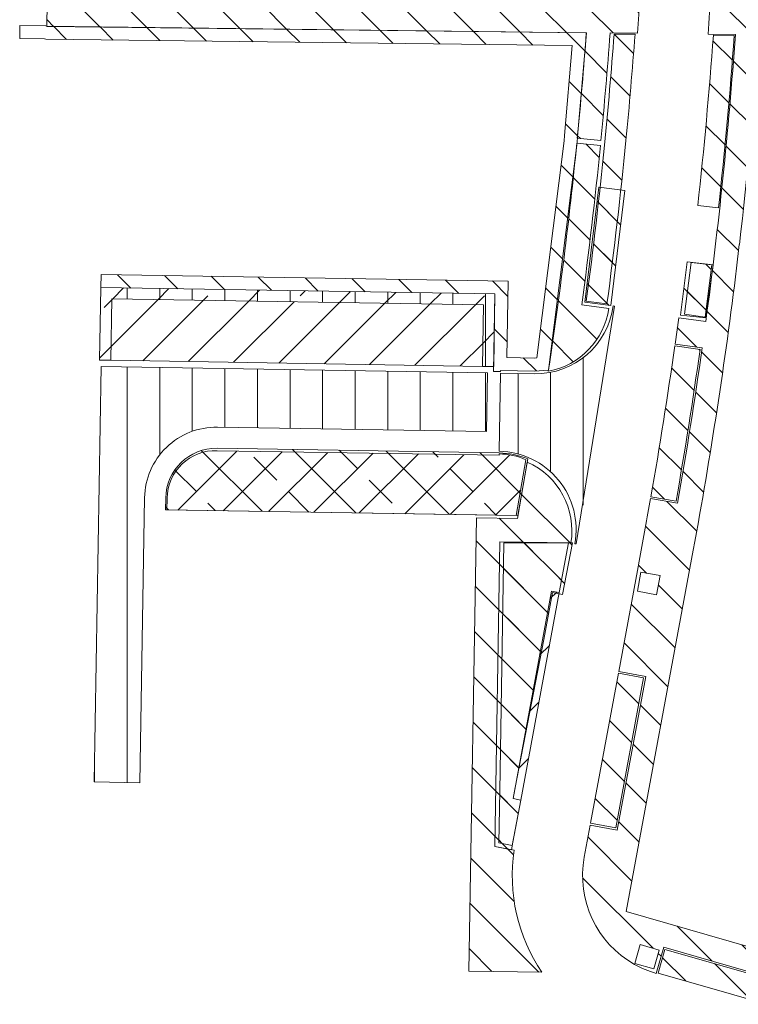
# Model space of a CAD drawing. Header units: metres. Extents: x 167411 to 168816, y 461777 to 462985.
# Tile 1 of 256: x 167472 to 167527, y 462568 to 462643. Entities that reach past the tile are written whole.
import ezdxf

# ---------------------------------------------------------------- set-up
doc = ezdxf.new("R2010")
doc.units = ezdxf.units.M
doc.header["$LTSCALE"] = 0.5
for name, color, linetype, lineweight, true_color in [('Zuid-N-WE-GW-AANVULLEN-bomengranulaat TTE-tegel', 7, 'Continuous', 18, 0xff3f01), ('Zuid-N-WE-GW-AANVULLEN-menggranulaat uitvullen', 7, 'Continuous', 18, 0xff7f01), ('Zuid-N-WE-GW-AANVULLEN-teelgrond 2e en 3e grootte boom', 7, 'Continuous', 18, 0xbf01ff), ('Zuid-N-WE-GW-AANVULLEN-teelgrond haag', 7, 'Continuous', 18, 0x00ff01), ('Zuid-N-WE-GW-AANVULLEN-vrijgekomen grond', 7, 'Continuous', 18, 0x7fff01), ('Zuid-N-WE-GW-AANVULLEN-vrijgekomen grond (uitvullen)', 7, 'Continuous', 18, 0x0100ff), ('Zuid-N-WE-GW-AANVULLEN-zand uitvullen', 7, 'Continuous', 18, 0x3fff01), ('Zuid-N-WE-GW-ONTGRAVEN-grond-haag', 7, 'Continuous', 18, 0x01ffff)]:
    doc.layers.add(name, color=color, linetype=linetype, lineweight=lineweight, true_color=true_color)
pattern_1 = [(45, (0, 0), (-1.767766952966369, 1.767766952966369), [])]
pattern_2 = [(90, (0, 0), (-2.5, 0), [])]
pattern_3 = [(135, (0, 0), (-3.535533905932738, -3.535533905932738), []), (135, (2.164890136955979e-16, 3.5355339), (-3.535533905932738, -3.535533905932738), [2.5, -1.25])]
pattern_4 = [(135, (0, 0), (-1.767766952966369, -1.767766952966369), [])]

msp = doc.modelspace()

# ---------------------------------------------------------------- hatches: boundary and pattern name
at = {"layer": 'Zuid-N-WE-GW-AANVULLEN-bomengranulaat TTE-tegel'}
h = msp.add_hatch(dxfattribs=at)
h.set_pattern_fill('ANSI31', color=256, scale=20)
h.set_pattern_definition(pattern_1)
h.paths.add_polyline_path([(167507.2816456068, 462616.5522480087), (167507.3586052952, 462621.2716205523), (167478.822399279, 462621.7369657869), (167478.7454395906, 462617.017593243)])
h = msp.add_hatch(dxfattribs=at)
h.set_pattern_fill('ANSI31', color=256, scale=20)
h.set_pattern_definition(pattern_1)
h.paths.add_polyline_path([(167513.1532345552, 462599.1944597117), (167512.5673736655, 462599.3030407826), (167509.6152061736, 462583.37430238), (167510.2010670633, 462583.2657213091)])
at = {"layer": 'Zuid-N-WE-GW-AANVULLEN-menggranulaat uitvullen', "transparency": 33554687}
h = msp.add_hatch(dxfattribs=at)
h.set_pattern_fill('ANSI31', color=256, scale=20, angle=45)
h.set_pattern_definition(pattern_2)
edge = h.paths.add_edge_path()
edge.add_arc((167172.9135696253, 462667.5558262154), 347.5999999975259, 349.5001727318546, 352.3316477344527)
edge.add_line((167517.4050025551, 462621.1725033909), (167517.3058968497, 462621.1858472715))
edge.add_arc((167511.3595545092, 462621.9864800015), 5.999999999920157, 269.06574984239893, 352.33164773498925, ccw=False)
edge.add_line((167511.2617243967, 462615.9872776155), (167508.6515201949, 462616.0298427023))
edge.add_line((167508.6515201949, 462616.0298427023), (167508.5536900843, 462610.0306403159))
edge.add_arc((167508.4558599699, 462604.03143793), 5.99999999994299, -10.49982726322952, 89.06574982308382, ccw=False)
edge.add_line((167514.3553927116, 462602.938042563), (167514.4537182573, 462602.9198193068))
edge.add_line((167514.4537182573, 462602.9198193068), (167514.6931664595, 462604.211787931))
h = msp.add_hatch(dxfattribs=at)
h.set_pattern_fill('ANSI31', color=256, scale=20, angle=45)
h.set_pattern_definition(pattern_2)
edge = h.paths.add_edge_path()
edge.add_line((167507.6516531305, 462616.046147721), (167478.0072075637, 462616.5295652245))
edge.add_line((167478.0072075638, 462616.5295652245), (167477.4873961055, 462584.6533456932))
edge.add_line((167477.4873961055, 462584.6533456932), (167480.9869308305, 462584.5962781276))
edge.add_line((167480.9869308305, 462584.5962781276), (167481.3436921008, 462606.4738270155))
edge.add_arc((167486.8429609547, 462606.3841494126), 5.499999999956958, 89.06574984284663, 179.0657498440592, ccw=False)
edge.add_line((167486.9326385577, 462611.8834182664), (167507.5782805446, 462611.5467459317))
edge.add_line((167507.5782805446, 462611.5467459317), (167507.6516531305, 462616.046147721))
at = {"layer": 'Zuid-N-WE-GW-AANVULLEN-teelgrond 2e en 3e grootte boom'}
h = msp.add_hatch(dxfattribs=at)
h.set_pattern_fill('ANSI33', color=256, scale=20, angle=90)
h.set_pattern_definition(pattern_3)
h.paths.add_polyline_path([(167517.107865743, 462621.2125616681), (167515.1257478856, 462621.4794097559), (167516.1976289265, 462630.2963836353), (167518.1826203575, 462630.04989681)])
h = msp.add_hatch(dxfattribs=at)
h.set_pattern_fill('ANSI33', color=256, scale=20, angle=90)
h.set_pattern_definition(pattern_3)
h.paths.add_polyline_path([(167522.4595703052, 462620.4919626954), (167524.411041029, 462620.2652475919), (167524.9719520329, 462624.3457586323), (167522.9846600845, 462624.5715792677)])
h = msp.add_hatch(dxfattribs=at)
h.set_pattern_fill('ANSI33', color=256, scale=20, angle=90)
h.set_pattern_definition(pattern_3)
edge = h.paths.add_edge_path()
edge.add_arc((167508.4560365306, 462604.03143508), 5.879999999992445, 67.01265679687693, 89.06574984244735)
edge.add_line((167508.5519100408, 462609.9106534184), (167486.9064009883, 462610.2636307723))
edge.add_arc((167486.8431375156, 462606.3841465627), 3.879999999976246, 89.06574984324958, 179.0657498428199)
edge.add_line((167482.963653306, 462606.4474100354), (167482.9489713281, 462605.5470721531))
edge.add_line((167482.9489713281, 462605.5470721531), (167506.8257968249, 462605.157708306))
edge.add_line((167506.8257968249, 462605.157708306), (167509.9905801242, 462605.1060995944))
edge.add_line((167509.9905801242, 462605.1060995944), (167510.7523398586, 462609.4445110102))
h = msp.add_hatch(dxfattribs=at)
h.set_pattern_fill('ANSI33', color=256, scale=20, angle=90)
h.set_pattern_definition(pattern_3)
h.paths.add_polyline_path([(167509.5587818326, 462579.7871141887), (167508.5354485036, 462579.9767746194), (167508.6003273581, 462583.9553183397), (167508.9109483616, 462603.0034234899), (167514.1667633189, 462603.0177292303), (167513.4071196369, 462599.0457027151), (167512.647475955, 462599.1864919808), (167511.9773293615, 462595.5979031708), (167509.7720861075, 462584.2207649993), (167509.6152061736, 462583.37430238), (167510.2010670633, 462583.2657213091)])
at = {"layer": 'Zuid-N-WE-GW-AANVULLEN-teelgrond haag'}
h = msp.add_hatch(dxfattribs=at)
h.set_pattern_fill('ANSI31', color=256, scale=20, angle=45)
h.set_pattern_definition(pattern_2)
h.paths.add_polyline_path([(167478.7454395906, 462617.017593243), (167477.8955525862, 462617.0314525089), (167477.9871867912, 462622.6007054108), (167508.2231668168, 462622.1076416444), (167508.1323477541, 462616.53837545), (167507.2816456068, 462616.5522480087), (167507.3586052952, 462621.2716205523), (167478.822399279, 462621.7369657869)])
at = {"layer": 'Zuid-N-WE-GW-AANVULLEN-vrijgekomen grond'}
h = msp.add_hatch(dxfattribs=at)
h.set_pattern_fill('ANSI31', color=256, scale=20)
h.set_pattern_definition(pattern_1)
edge = h.paths.add_edge_path()
edge.add_line((167483.0603171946, 462605.5352069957), (167483.0749991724, 462606.4355448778))
edge.add_arc((167486.7659496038, 462606.3921000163), 3.691206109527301, 87.90762880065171, 179.3256229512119, ccw=False)
edge.add_line((167486.9007179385, 462610.0808450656), (167508.5462269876, 462609.7278674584))
edge.add_line((167508.5462269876, 462609.7278674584), (167508.5506056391, 462609.8306640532))
edge.add_arc((167508.5919123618, 462605.2252510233), 4.605598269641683, 64.05219774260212, 90.5138816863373, ccw=False)
edge.add_line((167510.6071017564, 462609.3665729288), (167509.8595479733, 462605.1090679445))
edge.add_line((167509.8595479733, 462605.1090679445), (167483.0603171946, 462605.5352069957))
at = {"layer": 'Zuid-N-WE-GW-AANVULLEN-vrijgekomen grond (uitvullen)'}
h = msp.add_hatch(dxfattribs=at)
h.set_pattern_fill('ANSI31', color=256, scale=20, angle=90)
h.set_pattern_definition(pattern_4)
edge = h.paths.add_edge_path()
edge.add_line((167717.0347590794, 462530.2298478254), (167699.9553290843, 462532.6088377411))
edge.add_line((167699.9553290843, 462532.6088377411), (167699.9070438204, 462532.2621844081))
edge.add_line((167699.9070438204, 462532.2621844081), (167699.8449627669, 462531.8164872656))
edge.add_line((167699.8449627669, 462531.8164872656), (167680.0362008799, 462534.5756451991))
edge.add_line((167680.0362008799, 462534.5756451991), (167680.1465671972, 462535.3679956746))
edge.add_line((167680.1465671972, 462535.3679956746), (167603.548600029, 462546.037309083))
edge.add_arc((167603.1554200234, 462543.2145605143), 2.849999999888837, 82.07030428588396, 140.5911913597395)
edge.add_line((167600.9534074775, 462545.0238810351), (167601.7260434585, 462544.3890317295))
edge.add_arc((167603.1554200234, 462543.2145605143), 1.849999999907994, 82.07030428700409, 140.5911913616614, ccw=False)
edge.add_line((167603.4106421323, 462545.0468709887), (167679.0181712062, 462534.5155154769))
edge.add_line((167679.0181712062, 462534.5155154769), (167678.9078048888, 462533.7231650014))
edge.add_line((167678.9078048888, 462533.7231650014), (167700.6974429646, 462530.6880912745))
edge.add_line((167700.6974429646, 462530.6880912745), (167700.8078092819, 462531.48044175))
edge.add_line((167700.8078092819, 462531.48044175), (167716.8968011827, 462529.2394097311))
edge.add_line((167716.8968011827, 462529.2394097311), (167717.0347590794, 462530.2298478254))
edge = h.paths.add_edge_path()
edge.add_arc((167612.2002584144, 462636.1087715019), 7.882995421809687, 243.1296728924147, 311.49402861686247, ccw=False)
edge.add_line((167608.6373589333, 462629.0768895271), (167607.3682649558, 462629.7023694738))
edge.add_arc((167546.5754369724, 462504.0306298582), 139.6035603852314, 64.18494800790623, 77.23444600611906)
edge.add_line((167577.4225470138, 462640.1835213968), (167579.4147496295, 462659.8404492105))
edge.add_line((167579.4147496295, 462659.8404492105), (167581.9251628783, 462659.601388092))
edge.add_line((167581.9251628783, 462659.601388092), (167581.8167313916, 462658.4747593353))
edge.add_arc((167596.9468184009, 462657.0185769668), 15.1999999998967, 174.5025488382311, 215.2030589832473)
edge.add_line((167584.526683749, 462648.256142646), (167584.220037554, 462642.6020677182))
edge.add_line((167584.220037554, 462642.6020677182), (167585.8176896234, 462642.5154197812))
edge.add_line((167585.8176896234, 462642.5154197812), (167585.9043375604, 462644.1130718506))
edge.add_line((167585.9043375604, 462644.1130718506), (167586.3037505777, 462644.0914098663))
edge.add_line((167586.3037505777, 462644.0914098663), (167586.4142470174, 462646.1287909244))
edge.add_arc((167596.9468184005, 462657.0185769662), 15.1499999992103, 225.955310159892, 244.0486619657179)
edge.add_line((167590.3170627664, 462643.3962115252), (167594.1172517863, 462641.5467291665))
edge.add_line((167594.1172517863, 462641.5467291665), (167593.9640891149, 462641.232021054))
edge.add_line((167593.9640891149, 462641.232021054), (167593.7842559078, 462641.3195425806))
edge.add_line((167593.7842559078, 462641.3195425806), (167592.9746817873, 462639.6560854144))
edge.add_line((167592.9746817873, 462639.6560854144), (167614.9143330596, 462628.9784591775))
edge.add_line((167614.9143330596, 462628.9784591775), (167615.72390718, 462630.6419163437))
edge.add_line((167615.72390718, 462630.6419163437), (167615.5440739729, 462630.7294378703))
edge.add_line((167615.5440739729, 462630.7294378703), (167615.6972366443, 462631.0441459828))
edge.add_line((167615.6972366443, 462631.0441459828), (167617.4230738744, 462630.2042126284))
edge = h.paths.add_edge_path()
edge.add_line((167614.9981449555, 462619.0288577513), (167612.1460322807, 462619.9642263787))
edge.add_arc((167615.7297288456, 462630.8915828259), 11.4999999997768, 227.4951561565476, 251.8427646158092, ccw=False)
edge.add_arc((167600.6424128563, 462614.4296717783), 10.82983697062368, 47.49440245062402, 66.3786185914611)
edge.add_arc((167547.2736602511, 462472.4140225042), 162.5282006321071, 69.20253607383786, 78.92141376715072)
edge.add_line((167578.5042998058, 462631.9134367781), (167576.4415088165, 462632.1445082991))
edge.add_line((167576.4415088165, 462632.1445082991), (167571.706361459, 462632.6749341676))
edge.add_arc((167571.571292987, 462629.1952566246), 3.482297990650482, 87.77710145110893, 172.7603303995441)
edge.add_line((167568.1167569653, 462629.6340961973), (167567.8737132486, 462627.4644286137))
edge.add_line((167567.8737132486, 462627.4644286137), (167566.4730659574, 462627.5817334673))
edge.add_line((167566.4730659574, 462627.5817334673), (167566.6066600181, 462628.7743366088))
edge.add_line((167566.6066600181, 462628.7743366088), (167565.4240566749, 462628.9068105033))
edge.add_line((167565.4240566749, 462628.9068105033), (167565.290476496, 462627.714331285))
edge.add_line((167565.290476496, 462627.714331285), (167563.091080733, 462626.2687454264))
edge.add_line((167563.091080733, 462626.2687454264), (167559.1424420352, 462625.398353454))
edge.add_line((167559.1424420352, 462625.398353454), (167528.1335918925, 462628.8719298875))
edge.add_line((167528.1335918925, 462628.8719298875), (167529.2702223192, 462641.3328503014))
edge.add_line((167529.2702223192, 462641.3328503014), (167558.9679784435, 462638.0061411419))
edge.add_line((167558.9679784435, 462638.0061411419), (167577.4424054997, 462637.7839290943))
edge.add_line((167577.4424054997, 462637.7839290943), (167579.2421409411, 462637.8902873))
edge.add_line((167579.2421409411, 462637.8902873), (167577.1310559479, 462638.3877174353))
edge.add_line((167577.1310559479, 462638.3877174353), (167559.0050751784, 462638.60573834))
edge.add_line((167559.0050751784, 462638.60573834), (167528.7170418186, 462641.9985696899))
edge.add_line((167528.7170418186, 462641.9985696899), (167527.4883209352, 462628.4913978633))
edge.add_line((167527.4883209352, 462628.4913978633), (167559.1664706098, 462624.9428472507))
edge.add_line((167559.1664706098, 462624.9428472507), (167568.0804116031, 462626.9077326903))
edge.add_line((167568.0804116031, 462626.9077326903), (167573.8108865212, 462626.2658113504))
edge.add_line((167573.8108865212, 462626.2658113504), (167575.7984867, 462626.0431626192))
edge.add_line((167575.7984867, 462626.0431626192), (167600.2671359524, 462623.3022121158))
edge.add_line((167600.2671359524, 462623.3022121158), (167615.2731983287, 462618.380877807))
edge.add_line((167615.2731983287, 462618.380877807), (167614.9981449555, 462619.0288577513))
edge = h.paths.add_edge_path()
edge.add_line((167643.3464555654, 462609.6476552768), (167645.1444626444, 462615.1301128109))
edge.add_line((167645.1444626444, 462615.1301128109), (167641.4032147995, 462615.2995368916))
edge.add_line((167641.4032147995, 462615.2995368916), (167640.7163427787, 462615.5248009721))
edge.add_arc((167640.4047169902, 462614.5745960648), 0.9999999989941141, 71.84276458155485, 118.7900486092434)
edge.add_line((167639.9231155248, 462615.4509864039), (167636.4416051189, 462615.1535513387))
edge.add_line((167636.4416051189, 462615.1535513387), (167615.6680966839, 462621.9663565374))
edge.add_arc((167600.5017079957, 462614.0013523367), 17.13069285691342, 27.70732073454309, 42.88320953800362)
edge.add_arc((167613.4204633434, 462625.9991475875), 0.4999999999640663, 96.88215881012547, 222.8832095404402, ccw=False)
edge.add_arc((167612.2002584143, 462636.1087715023), 9.682995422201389, 276.8821588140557, 315.8530388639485)
edge.add_line((167619.1483466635, 462629.364553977), (167620.7325664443, 462628.59354324))
edge.add_line((167620.7325664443, 462628.59354324), (167619.8573511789, 462626.7952111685))
edge.add_line((167619.8573511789, 462626.7952111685), (167641.4373360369, 462616.2926279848))
edge.add_line((167641.4373360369, 462616.2926279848), (167642.3125513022, 462618.0909600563))
edge.add_line((167642.3125513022, 462618.0909600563), (167650.061237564, 462614.319816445))
edge.add_line((167650.061237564, 462614.319816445), (167645.3052998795, 462608.5316576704))
edge.add_line((167645.3052998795, 462608.5316576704), (167617.6582974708, 462617.5986692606))
edge.add_line((167617.6582974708, 462617.5986692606), (167617.3119209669, 462618.270040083))
edge.add_line((167617.3119209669, 462618.270040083), (167638.5585070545, 462611.3020860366))
edge.add_line((167638.5585070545, 462611.3020860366), (167639.8650831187, 462610.7893936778))
edge.add_line((167639.8650831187, 462610.7893936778), (167643.3464555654, 462609.6476552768))
h.paths.add_polyline_path([(167568.3164256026, 462622.4336495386), (167561.4865795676, 462620.9281577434), (167559.6060730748, 462604.1407499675), (167566.1652266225, 462603.2297517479)])
h.paths.add_polyline_path([(167559.371492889, 462602.0632686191), (167565.7223578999, 462601.1811995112), (167565.0606507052, 462596.4169321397), (167558.8358437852, 462597.2814930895)])
edge = h.paths.add_edge_path()
edge.add_line((167585.4694461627, 462714.6002511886), (167585.5711736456, 462714.6002511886))
edge.add_line((167585.5711736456, 462714.6002511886), (167585.7332732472, 462715.4650462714))
edge.add_line((167585.7332732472, 462715.4650462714), (167583.9471153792, 462716.076686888))
edge.add_line((167583.9471153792, 462716.076686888), (167583.1118862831, 462716.2161864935))
edge.add_line((167583.1118862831, 462716.2161864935), (167583.0594691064, 462715.900508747))
edge.add_arc((167513.0292319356, 462333.7214152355), 388.5422675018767, 79.61635368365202, 93.75131049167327)
edge.add_line((167487.608483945, 462721.4312025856), (167484.2628191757, 462721.2678257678))
edge.add_line((167484.2628191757, 462721.2678257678), (167486.4550867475, 462719.9061804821))
edge.add_line((167486.4550867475, 462719.9061804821), (167487.3155423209, 462720.4157059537))
edge.add_line((167487.3155423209, 462720.4157059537), (167487.6039352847, 462720.4297888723))
edge.add_arc((167513.0211522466, 462333.6553474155), 387.6086989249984, 79.46663010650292, 93.75983555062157, ccw=False)
edge.add_line((167583.8791839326, 462714.7322987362), (167583.9279902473, 462715.0262303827))
edge.add_line((167583.9279902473, 462715.0262303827), (167584.4965594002, 462714.8315331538))
edge.add_line((167584.4965594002, 462714.8315331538), (167585.4694461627, 462714.6002511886))
h.paths.add_polyline_path([(167516.5079093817, 462705.4366462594), (167518.4316702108, 462705.1716721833), (167518.4302764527, 462705.3916483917), (167518.830233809, 462705.3858077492), (167583.0405913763, 462700.0683847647), (167584.494490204, 462708.6699681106), (167584.5623854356, 462709.0540732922), (167585.2405650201, 462712.8145674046), (167585.1388938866, 462712.814567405), (167581.7875688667, 462712.9826519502), (167581.7374771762, 462711.9839073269), (167584.0536792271, 462711.8677390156), (167583.5779530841, 462709.2298457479), (167583.5091021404, 462708.8403337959), (167582.2076712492, 462701.1407840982), (167518.8788558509, 462706.3852043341), (167517.4238266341, 462706.4064523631), (167517.4243753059, 462706.3198557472), (167516.6443586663, 462706.427293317)])
h.paths.add_polyline_path([(167472.2456449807, 462719.6798068), (167480.9102047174, 462720.1029179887), (167484.1924396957, 462718.00916227), (167484.7302400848, 462718.8522344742), (167481.1795162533, 462721.1172607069), (167472.1968707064, 462720.6786166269)])
h = msp.add_hatch(dxfattribs=at)
h.set_pattern_fill('ANSI31', color=256, scale=20, angle=90)
h.set_pattern_definition(pattern_4)
edge = h.paths.add_edge_path(flags=16)
edge.add_arc((167668.9513237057, 462621.9986920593), 1.755655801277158, 145.0963104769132, 315.897729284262)
edge.add_line((167670.2120578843, 462620.7768587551), (167713.6535999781, 462673.6468834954))
edge.add_arc((167712.1210324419, 462674.5382496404), 1.772934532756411, 329.8170226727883, 491.3653600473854)
edge.add_line((167710.9493740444, 462675.868856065), (167667.5114839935, 462623.0032760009))
h.paths.add_polyline_path([(167681.3146411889, 462615.5426991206), (167661.9814373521, 462619.5336132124), (167711.0139849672, 462679.2081063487), (167720.2417914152, 462675.7607603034), (167708.5459431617, 462665.5446276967), (167699.0791822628, 462637.4304959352), (167698.9834462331, 462637.1461816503), (167698.6991319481, 462637.2419176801), (167688.736394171, 462640.5966311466), (167684.1974696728, 462635.0725857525)])
edge = h.paths.add_edge_path()
edge.add_line((167740.1040101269, 462598.5294440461), (167738.7881278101, 462580.092071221))
edge.add_line((167738.7881278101, 462580.092071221), (167745.1856064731, 462576.6782678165))
edge.add_line((167745.1856064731, 462576.6782678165), (167752.2441576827, 462589.9060156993))
edge.add_arc((167747.3917881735, 462592.4953225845), 5.499999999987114, 331.9148606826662, 445.9177003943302)
edge.add_line((167747.7833293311, 462597.9813681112), (167740.1040101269, 462598.5294440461))
h.paths.add_polyline_path([(167743.7703839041, 462619.1316070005), (167759.1346550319, 462610.9329706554), (167757.5850898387, 462608.0290804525), (167739.5148132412, 462609.3137825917), (167739.9103891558, 462610.4885532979), (167740.8377557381, 462610.4223667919)])
edge = h.paths.add_edge_path()
edge.add_line((167517.3710369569, 462642.0541600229), (167518.9731717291, 462642.0348894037))
edge.add_arc((167173.4302999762, 462667.4774400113), 346.4782815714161, 354.43462188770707, 355.788872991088, ccw=False)
edge.add_arc((167174.1085503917, 462667.4172646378), 345.7973924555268, 352.34455286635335, 354.43364662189, ccw=False)
edge.add_line((167516.8238807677, 462621.3516705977), (167515.2381831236, 462621.5651735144))
edge.add_arc((167172.9137462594, 462667.5558233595), 345.3999999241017, 352.348235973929, 354.3473027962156)
edge.add_arc((167172.9137463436, 462667.5558233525), 345.399999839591, 354.3473027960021, 355.7658701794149)
edge = h.paths.add_edge_path()
edge.add_line((167525.3814946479, 462628.7274021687), (167523.7914370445, 462628.9055186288))
edge.add_arc((167172.9137462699, 462667.5558233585), 352.9999999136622, 353.7140281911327, 355.8422876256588)
edge.add_line((167524.9847418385, 462641.9625817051), (167526.5875490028, 462641.9433029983))
edge.add_arc((167172.913746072, 462667.5558233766), 354.6000001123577, 353.71355174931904, 355.8579573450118, ccw=False)
h.paths.add_polyline_path([(167522.770217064, 462620.5510386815), (167524.3559084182, 462620.3375366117), (167524.8713209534, 462624.3457586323), (167523.2824238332, 462624.5350176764)])
h.paths.add_polyline_path([(167510.2010670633, 462583.2657213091), (167509.6026786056, 462580.0370517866), (167509.5075624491, 462579.4525736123), (167508.2107769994, 462579.6929145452), (167508.5922953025, 462603.088630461), (167513.8590465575, 462603.0027445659), (167513.1532345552, 462599.1944597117), (167512.5673736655, 462599.3030407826), (167509.6152061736, 462583.37430238)])
h.paths.add_polyline_path([(167518.695862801, 462659.5107289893), (167514.7982630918, 462659.6433620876), (167514.2758496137, 462644.2915483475), (167518.1263188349, 462644.2452345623), (167518.2588781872, 462646.6693558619)])
h = msp.add_hatch(dxfattribs=at)
h.set_pattern_fill('ANSI31', color=256, scale=20, angle=90)
h.set_pattern_definition(pattern_4)
h.paths.add_polyline_path([(167477.9871867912, 462622.6007054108), (167508.2231668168, 462622.1076416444), (167508.1253367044, 462616.1584392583), (167508.653653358, 462616.1498239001), (167508.6549577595, 462616.2298132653), (167511.2651619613, 462616.1872481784), (167512.3411074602, 462616.2701058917), (167514.5243169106, 462633.7419746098), (167514.5678633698, 462634.1848388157), (167515.2530403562, 462642.1596412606), (167473.8725347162, 462642.6573696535), (167473.7727824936, 462642.6785709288), (167471.7729271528, 462642.7026253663), (167471.760899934, 462641.7026976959), (167473.6617429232, 462641.6798341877), (167473.7614951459, 462641.6586329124), (167514.1645571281, 462641.1726612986), (167513.5720607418, 462634.2765720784), (167513.5304032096, 462633.8529181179), (167511.450082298, 462617.2044495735), (167511.2348578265, 462617.1878753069), (167509.1429611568, 462617.2219882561), (167509.2394759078, 462623.0912014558), (167478.0034918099, 462623.6005724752)])
at = {"layer": 'Zuid-N-WE-GW-AANVULLEN-zand uitvullen'}
h = msp.add_hatch(dxfattribs=at)
h.set_pattern_fill('ANSI31', color=256, scale=20, angle=90)
h.set_pattern_definition(pattern_4)
edge = h.paths.add_edge_path()
edge.add_arc((168181.8645183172, 462603.1360694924), 606.6200001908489, 170.9993222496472, 172.9833954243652)
edge.add_arc((167521.8092722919, 462173.9474368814), 506.62000002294, 83.42858769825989, 89.3108745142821)
edge.add_line((167527.9025018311, 462680.530793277), (167518.1121505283, 462680.6485524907))
edge.add_line((167518.1121505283, 462680.6485524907), (167518.0599594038, 462676.5288794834))
edge.add_line((167518.0599594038, 462676.5288794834), (167520.4568280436, 462676.5000524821))
edge.add_line((167520.4568280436, 462676.5000524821), (167520.4636316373, 462676.6999851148))
edge.add_line((167520.4636316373, 462676.6999851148), (167521.4990458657, 462676.6875310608))
edge.add_line((167521.4990458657, 462676.6875310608), (167521.524303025, 462678.7873791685))
edge.add_line((167521.524303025, 462678.7873791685), (167527.8806122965, 462678.7109249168))
edge.add_arc((167521.8092722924, 462173.9474369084), 504.7999999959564, 87.29925152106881, 89.3108745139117, ccw=False)
edge.add_line((167545.5951957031, 462678.1867351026), (167545.4905111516, 462676.0893380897))
edge.add_arc((167521.8092716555, 462173.9474239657), 502.7000129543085, 87.06512820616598, 87.29990573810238, ccw=False)
edge.add_line((167547.5479038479, 462675.9880855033), (167547.6534695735, 462678.085431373))
edge.add_arc((167521.8092722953, 462173.9474369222), 504.7999999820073, 83.64576436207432, 87.06535049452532, ccw=False)
edge.add_line((167577.6780808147, 462675.6462671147), (167577.4456630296, 462673.5591681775))
edge.add_arc((167578.1514184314, 462679.3166841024), 5.80061033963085, 263.0115555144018, 352.8080418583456)
edge.add_arc((168181.864515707, 462603.1360698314), 602.6999975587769, 172.2794250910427, 172.8080418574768, ccw=False)
edge.add_line((167584.6279807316, 462684.1040162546), (167582.5470171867, 462684.386134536))
edge.add_arc((168181.8645173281, 462603.1360696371), 604.7999991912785, 171.1386243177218, 172.2794250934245, ccw=False)
edge.add_line((167584.2834503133, 462696.302090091), (167586.3582377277, 462695.9786198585))
edge.add_arc((168202.4304471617, 462599.8438220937), 623.5277592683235, 170.8298649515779, 171.130824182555, ccw=False)
edge.add_line((167586.8717045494, 462699.2133394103), (167584.7973534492, 462699.5406381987))
edge.add_arc((168181.8645195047, 462603.1360692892), 604.8000013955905, 169.9944915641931, 170.8279811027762, ccw=False)
edge.add_line((167586.2628887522, 462708.2157492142), (167584.4710285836, 462708.53456595))
edge.add_arc((168181.8645178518, 462603.1360695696), 606.6199997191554, 169.9942417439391, 170.8274159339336)
edge.add_line((167583.0015773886, 462699.8366517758), (167582.7141395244, 462698.0394320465))
edge = h.paths.add_edge_path(flags=17)
edge.add_line((167586.3366715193, 462695.8402909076), (167584.4002290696, 462696.142192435))
edge.add_arc((168181.8645187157, 462603.1360694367), 604.6600005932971, 171.151890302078, 172.2661591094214)
edge.add_line((167582.7045720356, 462684.5060553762), (167584.646788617, 462684.2427471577))
edge.add_arc((168183.7687204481, 462602.8663310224), 604.623196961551, 171.1544319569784, 172.2650705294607, ccw=False)
edge = h.paths.add_edge_path()
edge.add_line((167584.5389126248, 462708.9186078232), (167586.3305873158, 462708.5987513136))
edge.add_line((167586.3305873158, 462708.5987513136), (167587.3064410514, 462713.9680729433))
edge.add_arc((167582.864306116, 462710.2388052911), 5.800000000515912, 40.01418035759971, 60.69062422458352)
edge.add_arc((168181.8645185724, 462603.1360694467), 606.6200004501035, 169.3450596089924, 169.957406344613)
edge = h.paths.add_edge_path(flags=17)
edge.add_line((167577.3065231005, 462673.5746626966), (167577.5234442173, 462675.5226024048))
edge.add_arc((167521.8092722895, 462173.9474368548), 504.6600000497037, 83.66165904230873, 87.04944104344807)
edge.add_line((167547.7862473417, 462677.9384213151), (167547.6877268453, 462675.9810477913))
edge.add_arc((167521.7913387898, 462173.7539792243), 502.8942744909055, 83.66212359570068, 87.04826571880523, ccw=False)
edge = h.paths.add_edge_path(flags=17)
edge.add_line((167545.3506852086, 462676.0963170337), (167545.448370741, 462678.0534858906))
edge.add_arc((167521.8092722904, 462173.9474367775), 504.660000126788, 87.31518971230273, 89.31087452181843)
edge.add_line((167527.8789284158, 462678.5709350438), (167521.6626090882, 462678.645705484))
edge.add_line((167521.6626090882, 462678.645705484), (167521.6390357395, 462676.6858472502))
edge.add_line((167521.6390357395, 462676.6858472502), (167527.8553550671, 462676.6110768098))
edge.add_arc((167521.7815736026, 462172.6117335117), 504.0359400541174, 87.31982756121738, 89.30955227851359, ccw=False)
edge = h.paths.add_edge_path()
edge.add_arc((167172.7918054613, 462667.4377959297), 343.3800000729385, 354.42134594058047, 355.7750813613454, ccw=False)
edge.add_line((167514.5454500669, 462634.0571001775), (167516.3568477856, 462633.8803564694))
edge.add_arc((167172.7918055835, 462667.4377959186), 345.1999999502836, 354.4213763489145, 355.7970724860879)
edge.add_line((167517.0634708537, 462642.1383797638), (167519.1672499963, 462642.1130753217))
edge.add_line((167519.1672499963, 462642.1130753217), (167519.2940593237, 462643.9116802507))
edge.add_line((167519.2940593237, 462643.9116802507), (167513.9470714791, 462643.9759942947))
edge.add_line((167513.9470714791, 462643.9759942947), (167514.4805909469, 462659.6541722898))
edge.add_line((167514.4805909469, 462659.6541722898), (167514.4484655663, 462659.6552654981))
edge.add_line((167514.4484655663, 462659.6552654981), (167514.8225727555, 462670.6489020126))
edge.add_line((167514.8225727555, 462670.6489020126), (167520.0693914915, 462670.4703557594))
edge.add_line((167520.0693914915, 462670.4703557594), (167520.0601372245, 462670.1984068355))
edge.add_line((167520.0601372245, 462670.1984068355), (167520.2421758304, 462670.1922121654))
edge.add_line((167520.2421758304, 462670.1922121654), (167520.282656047, 462671.3817770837))
edge.add_line((167520.282656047, 462671.3817770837), (167517.8884263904, 462671.4105750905))
edge.add_line((167517.8884263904, 462671.4105750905), (167513.0615768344, 462671.4686328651))
edge.add_line((167513.0615768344, 462671.4686328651), (167512.1267630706, 462643.9978891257))
edge.add_line((167512.1267630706, 462643.9978891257), (167473.8736790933, 462644.4580006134))
edge.add_line((167473.8736790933, 462644.4580006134), (167473.8517895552, 462642.6381322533))
edge.add_line((167473.8517895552, 462642.6381322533), (167515.2386809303, 462642.1403270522))
h.paths.add_polyline_path([(167518.0305737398, 462671.5488754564), (167520.2874185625, 462671.5217299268), (167520.4520631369, 462676.360029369), (167518.1952204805, 462676.3872385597)])
edge = h.paths.add_edge_path()
edge.add_arc((167511.23779042, 462621.8684497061), 5.799999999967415, 280.7853458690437, 351.3437405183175)
edge.add_line((167516.9717230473, 462620.9955140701), (167514.8913432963, 462621.2756224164))
edge.add_arc((167172.7918056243, 462667.4377959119), 345.1999999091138, 352.3150498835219, 354.3565708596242)
edge.add_line((167516.3186722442, 462633.4917821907), (167514.5073146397, 462633.6689458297))
edge.add_arc((167172.7918055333, 462667.4377959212), 343.3800000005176, 351.41359406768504, 354.35626735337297, ccw=False)
edge = h.paths.add_edge_path()
edge.add_line((167509.9523687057, 462604.8866934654), (167506.8022123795, 462604.9380636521))
edge.add_line((167506.8022123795, 462604.9380636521), (167506.2347977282, 462570.1426898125))
edge.add_line((167506.2347977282, 462570.1426898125), (167511.8290235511, 462570.0514637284))
edge.add_arc((167522.8088641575, 462577.4822299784), 13.25794806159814, 171.6034540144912, 214.0887464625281, ccw=False)
edge.add_line((167509.6930262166, 462579.4182005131), (167508.2107769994, 462579.6929145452))
edge.add_line((167508.2107769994, 462579.6929145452), (167508.5922953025, 462603.088630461))
edge.add_line((167508.5922953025, 462603.088630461), (167514.0616315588, 462602.9994409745))
edge.add_arc((167508.3340958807, 462603.9134076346), 5.799999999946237, 350.9335148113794, 425.8128350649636)
edge.add_line((167510.710464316, 462609.2042367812), (167509.9523687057, 462604.8866934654))
h = msp.add_hatch(dxfattribs=at)
h.set_pattern_fill('ANSI31', color=256, scale=20, angle=90)
h.set_pattern_definition(pattern_4)
edge = h.paths.add_edge_path()
edge.add_arc((167172.791805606, 462667.4377959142), 356.6199999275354, 353.3112964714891, 355.9082357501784)
edge.add_line((167528.5027988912, 462641.991507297), (167558.8893173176, 462638.5876437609))
edge.add_line((167558.8893173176, 462638.5876437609), (167576.919299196, 462638.3707775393))
edge.add_line((167576.919299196, 462638.3707775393), (167579.2040590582, 462659.8605128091))
edge.add_line((167579.2040590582, 462659.8605128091), (167578.5739301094, 462659.9205185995))
edge.add_line((167578.5739301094, 462659.9205185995), (167578.905726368, 462663.4047561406))
edge.add_line((167578.905726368, 462663.4047561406), (167582.0187646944, 462663.1083083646))
edge.add_arc((167576.2595101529, 462662.4220233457), 5.800000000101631, 6.795443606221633, 84.25704273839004)
edge.add_line((167576.8398915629, 462668.1929121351), (167571.5719746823, 462668.7514015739))
edge.add_line((167571.5719746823, 462668.7514015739), (167571.3618370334, 462666.6619417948))
edge.add_arc((167521.809272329, 462173.9474370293), 495.1999998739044, 84.25704271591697, 85.63914774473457)
edge.add_line((167559.4631745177, 462667.7138023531), (167559.6184985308, 462669.8080548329))
edge.add_line((167559.6184985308, 462669.8080548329), (167557.5641409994, 462669.9604199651))
edge.add_line((167557.5641409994, 462669.9604199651), (167557.4088169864, 462667.8661674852))
edge.add_arc((167521.8092723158, 462173.9474368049), 495.2000000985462, 85.877494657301, 87.9508986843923)
edge.add_line((167539.5156144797, 462668.8307821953), (167539.5907019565, 462670.9294393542))
edge.add_arc((167521.8092725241, 462173.9474433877), 497.2999935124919, 87.95089868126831, 88.44965222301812)
edge.add_line((167535.2639085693, 462671.0653934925), (167535.2010830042, 462668.3694692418))
edge.add_line((167535.2010830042, 462668.3694692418), (167531.7020329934, 462668.4510107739))
edge.add_line((167531.7020329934, 462668.4510107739), (167531.7648592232, 462671.1469634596))
edge.add_line((167531.7648592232, 462671.1469634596), (167531.395897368, 462671.1550259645))
edge.add_arc((167531.2840887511, 462665.3561037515), 5.800000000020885, 88.8954209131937, 178.0510093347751)
edge.add_line((167525.4874440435, 462665.5533602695), (167525.2785486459, 462659.4146916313))
edge.add_line((167525.2785486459, 462659.4146916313), (167530.6755688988, 462659.231034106))
edge.add_line((167530.6755688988, 462659.231034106), (167530.2266402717, 462646.0386702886))
edge.add_line((167530.2266402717, 462646.0386702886), (167524.8296200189, 462646.222327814))
edge.add_line((167524.8296200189, 462646.222327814), (167524.8004626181, 462645.3654988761))
edge.add_arc((167085.2696010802, 462673.3383733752), 440.4200948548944, 355.92589554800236, 356.3584604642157, ccw=False)
edge.add_line((167524.5767522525, 462642.0480093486), (167526.6803660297, 462642.0227068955))
edge.add_arc((167172.7918055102, 462667.4377959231), 354.8000000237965, 352.31549898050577, 355.89226173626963, ccw=False)
edge.add_line((167524.4054914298, 462619.9946099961), (167522.3242715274, 462620.2748314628))
edge.add_line((167522.3242715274, 462620.2748314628), (167522.0469152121, 462618.2630222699))
edge.add_line((167522.0469152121, 462618.2630222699), (167524.1264040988, 462617.9702322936))
edge.add_arc((167172.7918054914, 462667.4377959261), 354.8000000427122, 350.0360120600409, 351.9854946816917, ccw=False)
edge.add_line((167522.2402511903, 462606.0470488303), (167520.1719261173, 462606.4104100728))
edge.add_arc((167105.4790695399, 462679.4903539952), 421.0829413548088, 349.37796458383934, 350.0055738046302, ccw=False)
edge.add_line((167519.3465569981, 462601.8724029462), (167519.1643244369, 462600.8891474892))
edge.add_line((167519.1643244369, 462600.8891474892), (167517.7290661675, 462593.1450565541))
edge.add_line((167517.7290661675, 462593.1450565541), (167519.7939026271, 462592.7623681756))
edge.add_line((167519.7939026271, 462592.7623681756), (167517.6071118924, 462580.9633026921))
edge.add_line((167517.6071118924, 462580.9633026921), (167515.5422754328, 462581.3459910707))
edge.add_line((167515.5422754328, 462581.3459910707), (167515.0852940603, 462578.8802987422))
edge.add_arc((167522.7546866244, 462577.4588847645), 7.799999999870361, 169.5001727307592, 240.7564769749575)
edge.add_arc((167522.7546866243, 462577.4588847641), 7.799999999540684, 240.7564769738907, 253.9479001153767)
edge.add_line((167520.5978982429, 462569.963001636), (167521.178572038, 462571.9811240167))
edge.add_line((167521.178572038, 462571.9811240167), (167535.1103804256, 462567.9725286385))
edge.add_line((167535.1103804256, 462567.9725286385), (167538.4801898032, 462567.0158268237))
edge.add_line((167538.4801898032, 462567.0158268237), (167537.8995015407, 462564.9976541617))
edge.add_line((167537.8995015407, 462564.9976541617), (167538.0346371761, 462564.9599181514))
edge.add_line((167538.0346371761, 462564.9599181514), (167538.8224107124, 462567.816529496))
edge.add_line((167538.8224107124, 462567.816529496), (167542.1964627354, 462566.8860602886))
edge.add_line((167542.1964627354, 462566.8860602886), (167541.4084839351, 462564.0287046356))
edge.add_line((167541.4084839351, 462564.0287046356), (167541.5657918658, 462563.9857648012))
edge.add_line((167541.5657918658, 462563.9857648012), (167542.5314455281, 462563.7242588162))
edge.add_line((167542.5314455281, 462563.7242588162), (167542.5496749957, 462563.7918434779))
edge.add_line((167542.5496749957, 462563.7918434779), (167543.5580479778, 462567.5074483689))
edge.add_arc((167672.0387891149, 463043.864997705), 493.3799911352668, 253.9479001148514, 254.9056497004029, ccw=False)
edge.add_line((167535.6136310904, 462569.721568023), (167518.2979936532, 462574.7037915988))
edge.add_line((167518.2979936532, 462574.7037915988), (167523.4403665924, 462602.4500199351))
edge.add_arc((167172.7918055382, 462667.4377959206), 356.6199999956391, 349.5001727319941, 353.0188800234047)
edge.add_line((167526.7679161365, 462624.0933900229), (167526.9705232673, 462625.9020774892))
edge.add_line((167526.9705232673, 462625.9020774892), (167526.9845189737, 462625.9005097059))
edge = h.paths.add_edge_path(flags=16)
edge.add_arc((167525.8066152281, 462232.6410262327), 434.6204449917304, 83.12550636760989, 89.08224563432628, ccw=False)
edge.add_line((167577.8284576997, 462664.1368652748), (167575.2846461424, 462640.2105709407))
edge.add_line((167575.2846461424, 462640.2105709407), (167559.0018440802, 462640.4064219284))
edge.add_line((167559.0018440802, 462640.4064219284), (167531.9591167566, 462643.435717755))
edge.add_line((167531.9591167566, 462643.435717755), (167532.7679962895, 462667.2057169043))
edge = h.paths.add_edge_path(flags=17)
edge.add_line((167539.7306117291, 462670.9244138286), (167539.6605300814, 462668.9656670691))
edge.add_arc((167521.8092723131, 462173.9474367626), 495.3400001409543, 85.89365475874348, 87.93470494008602, ccw=False)
edge.add_line((167557.2795323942, 462668.0158291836), (167557.4245244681, 462669.970774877))
edge.add_arc((167521.7653902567, 462172.9717579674), 498.2766266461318, 85.89612315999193, 87.93376920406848)
edge = h.paths.add_edge_path(flags=17)
edge.add_line((167559.758115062, 462669.7976999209), (167559.6131229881, 462667.8427542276))
edge.add_arc((167521.8092723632, 462173.9474374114), 495.3399994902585, 84.27323646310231, 85.62298764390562, ccw=False)
edge.add_line((167571.2365469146, 462666.8152286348), (167571.4326773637, 462668.7654107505))
edge.add_arc((167521.5867415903, 462171.5704537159), 499.687344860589, 84.2749807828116, 85.61887783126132)
h.paths.add_polyline_path([(167557.7117850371, 462668.1650828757), (167557.8227305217, 462669.660974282), (167559.318621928, 462669.5500287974), (167559.2076764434, 462668.054137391)], flags=16)
h.paths.add_polyline_path([(167528.7563551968, 462664.5794000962), (167527.2572229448, 462664.6304147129), (167527.3082375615, 462666.1295469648), (167528.8073698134, 462666.0785323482)], flags=16)
h.paths.add_polyline_path([(167528.0673177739, 462644.3311204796), (167526.5681855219, 462644.3821350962), (167526.6192001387, 462645.8812673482), (167528.1183323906, 462645.8302527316)], flags=16)
h.paths.add_polyline_path([(167520.9006748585, 462600.4900751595), (167520.6273260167, 462599.0151919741), (167519.1524428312, 462599.2885408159), (167519.4257916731, 462600.7634240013)], flags=16)
edge = h.paths.add_edge_path(flags=17)
edge.add_arc((167172.6922105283, 462667.4543978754), 352.8009657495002, 350.05889152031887, 351.96234356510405, ccw=False)
edge.add_line((167520.1961228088, 462606.5483030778), (167522.1265597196, 462606.2091660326))
edge.add_arc((167172.7918054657, 462667.437795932), 354.6600000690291, 350.0586292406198, 351.9628775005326)
edge.add_line((167523.9682248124, 462617.8511228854), (167522.0273958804, 462618.1243896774))
h.paths.add_polyline_path([(167517.703553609, 462593.0074007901), (167515.5677879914, 462581.4836468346), (167517.494968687, 462581.1264710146), (167519.6307343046, 462592.6502249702)], flags=17)
h.paths.add_polyline_path([(167519.3809313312, 462572.1708020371), (167520.8224473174, 462571.75603504), (167520.4076803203, 462570.3145190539), (167518.9661643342, 462570.729286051)], flags=16)
h.paths.add_polyline_path([(167521.2744019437, 462571.8078709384), (167520.7517955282, 462569.9915607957), (167526.3833179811, 462568.3712043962), (167532.1493819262, 462566.7121364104), (167537.7840490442, 462565.1027092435), (167538.3066554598, 462566.9190193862), (167532.6719883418, 462568.528446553), (167526.9059243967, 462570.1875145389)], flags=17)
at = {"layer": 'Zuid-N-WE-GW-ONTGRAVEN-grond-haag'}
h = msp.add_hatch(dxfattribs=at)
h.set_pattern_fill('ANSI33', color=256, scale=20)
h.set_pattern_definition([(45, (0, 0), (-3.535533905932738, 3.535533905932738), []), (45, (3.5355339, 0), (-3.535533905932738, 3.535533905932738), [2.5, -1.25])])
h.paths.add_polyline_path([(167478.7454395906, 462617.017593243), (167477.8955525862, 462617.0314525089), (167477.9871867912, 462622.6007054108), (167508.2231668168, 462622.1076416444), (167508.1323477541, 462616.53837545), (167507.2816456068, 462616.5522480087), (167507.3586052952, 462621.2716205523), (167478.822399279, 462621.7369657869)])

# ---------------------------------------------------------------- linework, layer by layer
at = {"layer": 'Zuid-N-WE-GW-AANVULLEN-bomengranulaat TTE-tegel', "flags": 128}
for points in [[(167507.2816456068, 462616.5522480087), (167507.3586052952, 462621.2716205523), (167478.822399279, 462621.7369657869), (167478.7454395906, 462617.017593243)], [(167513.1532345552, 462599.1944597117), (167512.5673736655, 462599.3030407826), (167509.6152061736, 462583.37430238), (167510.2010670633, 462583.2657213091)]]:
    msp.add_lwpolyline(points, close=True, dxfattribs=at)
at = {"layer": 'Zuid-N-WE-GW-AANVULLEN-menggranulaat uitvullen'}
msp.add_lwpolyline([(167514.4537182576, 462602.9198193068), (167514.3553927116, 462602.938042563, 0.4640019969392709), (167508.5536900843, 462610.0306403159), (167508.6515201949, 462616.0298427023), (167511.2617243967, 462615.9872776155, 0.380193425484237), (167517.3058968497, 462621.1858472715), (167517.4050025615, 462621.17250339)], format="xyb", dxfattribs=at)
at = {"layer": 'Zuid-N-WE-GW-AANVULLEN-menggranulaat uitvullen', "flags": 128}
msp.add_lwpolyline([(167517.4050025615, 462621.17250339), (167514.4537182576, 462602.9198193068)], dxfattribs=at)
at = {"layer": 'Zuid-N-WE-GW-AANVULLEN-menggranulaat uitvullen'}
msp.add_lwpolyline([(167507.6516531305, 462616.046147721), (167478.0072075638, 462616.5295652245), (167477.4873961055, 462584.6533456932), (167480.9869308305, 462584.5962781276), (167481.3436921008, 462606.4738270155, -0.4142135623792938), (167486.9326385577, 462611.8834182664), (167507.5782805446, 462611.5467459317)], format="xyb", close=True, dxfattribs=at)
at = {"layer": 'Zuid-N-WE-GW-AANVULLEN-teelgrond 2e en 3e grootte boom', "flags": 128}
for points in [[(167517.107865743, 462621.2125616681), (167515.1257478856, 462621.4794097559), (167516.1976289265, 462630.2963836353), (167518.1826203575, 462630.04989681)], [(167522.4595703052, 462620.4919626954), (167524.411041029, 462620.2652475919), (167524.9719520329, 462624.3457586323), (167522.9846600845, 462624.5715792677)], [(167509.5587818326, 462579.7871141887), (167508.5354485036, 462579.9767746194), (167508.6003273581, 462583.9553183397), (167508.9109483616, 462603.0034234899), (167514.1667633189, 462603.0177292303), (167513.4071196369, 462599.0457027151), (167512.647475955, 462599.1864919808), (167511.9773293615, 462595.5979031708), (167509.7720861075, 462584.2207649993), (167509.6152061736, 462583.37430238), (167510.2010670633, 462583.2657213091)]]:
    msp.add_lwpolyline(points, close=True, dxfattribs=at)
msp.add_lwpolyline([(167510.7523398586, 462609.4445110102, 0.09652286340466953), (167508.5519100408, 462609.9106534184), (167486.9064009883, 462610.2636307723, 0.4142135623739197), (167482.963653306, 462606.4474100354), (167482.9489713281, 462605.5470721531), (167506.8257968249, 462605.157708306), (167509.9905801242, 462605.1060995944), (167510.7523398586, 462609.4445110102, 0.09652286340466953)], format="xyb", close=True, dxfattribs=at)
at = {"layer": 'Zuid-N-WE-GW-AANVULLEN-teelgrond haag', "flags": 128}
msp.add_lwpolyline([(167478.7454395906, 462617.017593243), (167477.8955525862, 462617.0314525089), (167477.9871867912, 462622.6007054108), (167508.2231668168, 462622.1076416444), (167508.1323477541, 462616.53837545), (167507.2816456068, 462616.5522480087), (167507.3586052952, 462621.2716205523), (167478.822399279, 462621.7369657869)], close=True, dxfattribs=at)
at = {"layer": 'Zuid-N-WE-GW-AANVULLEN-vrijgekomen grond', "flags": 128}
msp.add_lwpolyline([(167483.0603171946, 462605.5352069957), (167483.0749991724, 462606.4355448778, -0.4214809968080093), (167486.9007179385, 462610.0808450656), (167508.5462269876, 462609.7278674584), (167508.5506056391, 462609.8306640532, -0.1159767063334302), (167510.6071017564, 462609.3665729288), (167509.8595479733, 462605.1090679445)], format="xyb", close=True, dxfattribs=at)
at = {"layer": 'Zuid-N-WE-GW-AANVULLEN-vrijgekomen grond (uitvullen)', "flags": 128}
for points in [[(167477.9871867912, 462622.6007054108), (167508.2231668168, 462622.1076416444), (167508.1253367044, 462616.1584392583), (167508.653653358, 462616.1498239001), (167508.6549577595, 462616.2298132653), (167511.2651619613, 462616.1872481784), (167512.3411074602, 462616.2701058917), (167514.5243169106, 462633.7419746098), (167514.5678633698, 462634.1848388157), (167515.2530403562, 462642.1596412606), (167473.8725347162, 462642.6573696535), (167473.7727824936, 462642.6785709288), (167471.7729271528, 462642.7026253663), (167471.760899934, 462641.7026976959), (167473.6617429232, 462641.6798341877), (167473.7614951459, 462641.6586329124), (167514.1645571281, 462641.1726612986), (167513.5720607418, 462634.2765720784), (167513.5304032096, 462633.8529181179), (167511.450082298, 462617.2044495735), (167511.2348578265, 462617.1878753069), (167509.1429611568, 462617.2219882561), (167509.2394759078, 462623.0912014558), (167478.0034918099, 462623.6005724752)], [(167522.770217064, 462620.5510386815), (167524.3559084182, 462620.3375366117), (167524.8713209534, 462624.3457586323), (167523.2824238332, 462624.5350176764)], [(167510.2010670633, 462583.2657213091), (167509.6026786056, 462580.0370517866), (167509.5075624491, 462579.4525736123), (167508.2107769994, 462579.6929145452), (167508.5922953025, 462603.088630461), (167513.8590465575, 462603.0027445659), (167513.1532345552, 462599.1944597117), (167512.5673736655, 462599.3030407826), (167509.6152061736, 462583.37430238)]]:
    msp.add_lwpolyline(points, close=True, dxfattribs=at)
for points in [[(167517.3710369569, 462642.0541600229), (167518.9731717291, 462642.0348894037, -0.005909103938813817), (167518.2753467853, 462633.8754565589, -0.009115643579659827), (167516.8238807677, 462621.3516705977), (167515.2381831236, 462621.5651735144, 0.008722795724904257), (167516.6341447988, 462633.5345421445, 0.006189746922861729)], [(167525.3814946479, 462628.7274021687), (167523.7914370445, 462628.9055186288, 0.009286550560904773), (167524.9847418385, 462641.9625817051), (167526.5875490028, 462641.9433029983, -0.009357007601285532)]]:
    msp.add_lwpolyline(points, format="xyb", close=True, dxfattribs=at)
at = {"layer": 'Zuid-N-WE-GW-AANVULLEN-zand uitvullen'}
for points in [[(167515.2386809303, 462642.1403270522, -0.005906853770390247), (167514.5454500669, 462634.0571001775), (167516.3568477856, 462633.8803564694, 0.00600267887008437), (167517.0634708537, 462642.1383797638), (167519.1672499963, 462642.1130753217), (167519.2940593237, 462643.9116802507), (167513.9470714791, 462643.9759942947), (167514.4805909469, 462659.6541722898), (167514.4484655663, 462659.6552654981), (167514.8225727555, 462670.6489020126), (167520.0693914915, 462670.4703557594), (167520.0601372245, 462670.1984068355), (167520.2421758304, 462670.1922121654), (167520.282656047, 462671.3817770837), (167517.8884263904, 462671.4105750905), (167513.0615768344, 462671.4686328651), (167512.1267630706, 462643.9978891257), (167473.8736790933, 462644.4580006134), (167473.8517895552, 462642.6381322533), (167515.2386809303, 462642.1403270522, -0.005906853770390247)], [(167512.3231448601, 462616.1709058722, 0.3179795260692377), (167516.9717230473, 462620.9955140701), (167514.8913432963, 462621.2756224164, 0.008908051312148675), (167516.3186722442, 462633.4917821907), (167514.5073146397, 462633.6689458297, -0.01284054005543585), (167512.3231448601, 462616.1709058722, 0.3179795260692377)], [(167522.0273958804, 462618.1243896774, -0.008305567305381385), (167520.1961228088, 462606.5483030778), (167522.1265597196, 462606.2091660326, 0.008309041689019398), (167523.9682248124, 462617.8511228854)], [(167509.9523687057, 462604.8866934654), (167506.8022123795, 462604.9380636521), (167506.2347977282, 462570.1426898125), (167511.8290235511, 462570.0514637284, -0.1875301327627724), (167509.6930262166, 462579.4182005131), (167508.2107769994, 462579.6929145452), (167508.5922953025, 462603.088630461), (167514.0616315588, 462602.9994409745, 0.3388671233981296), (167510.710464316, 462609.2042367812), (167509.9523687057, 462604.8866934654)]]:
    msp.add_lwpolyline(points, format="xyb", close=True, dxfattribs=at)
for points in [[(167524.8004626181, 462645.3654988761, -0.001887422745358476), (167524.5767522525, 462642.0480093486), (167526.6803660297, 462642.0227068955, -0.0156078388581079), (167524.4054914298, 462619.9946099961), (167522.3242715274, 462620.2748314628), (167522.0469152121, 462618.2630222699), (167524.1264040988, 462617.9702322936, -0.008506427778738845), (167522.2402511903, 462606.0470488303), (167520.1719261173, 462606.4104100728, -0.002738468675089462), (167519.3465569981, 462601.8724029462), (167519.1643244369, 462600.8891474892), (167517.7290661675, 462593.1450565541), (167519.7939026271, 462592.7623681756), (167517.6071118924, 462580.9633026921), (167515.5422754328, 462581.3459910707), (167515.0852940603, 462578.8802987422, 0.3213358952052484), (167518.9442102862, 462570.6529851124, 0.05762208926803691), (167520.5978982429, 462569.963001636), (167521.178572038, 462571.9811240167), (167535.1103804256, 462567.9725286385)], [(167526.9845189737, 462625.9005097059, 0.01133177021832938), (167528.5027988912, 462641.991507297)], [(167535.6136310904, 462569.721568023), (167518.2979936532, 462574.7037915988), (167523.4403665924, 462602.4500199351, 0.01535446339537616), (167526.7679161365, 462624.0933900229), (167526.9705232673, 462625.9020774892)]]:
    msp.add_lwpolyline(points, format="xyb", dxfattribs=at)
for points in [[(167520.9006748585, 462600.4900751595), (167520.6273260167, 462599.0151919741), (167519.1524428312, 462599.2885408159), (167519.4257916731, 462600.7634240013), (167520.9006748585, 462600.4900751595)], [(167517.703553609, 462593.0074007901), (167515.5677879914, 462581.4836468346), (167517.494968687, 462581.1264710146), (167519.6307343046, 462592.6502249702)], [(167519.3809313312, 462572.1708020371), (167520.8224473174, 462571.75603504), (167520.4076803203, 462570.3145190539), (167518.9661643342, 462570.729286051), (167519.3809313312, 462572.1708020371)], [(167521.2744019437, 462571.8078709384), (167520.7517955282, 462569.9915607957), (167526.3833179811, 462568.3712043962), (167532.1493819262, 462566.7121364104), (167537.7840490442, 462565.1027092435), (167538.3066554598, 462566.9190193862), (167532.6719883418, 462568.528446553), (167526.9059243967, 462570.1875145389)]]:
    msp.add_lwpolyline(points, close=True, dxfattribs=at)
at = {"layer": 'Zuid-N-WE-GW-ONTGRAVEN-grond-haag', "flags": 128}
msp.add_lwpolyline([(167478.7454395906, 462617.017593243), (167477.8955525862, 462617.0314525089), (167477.9871867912, 462622.6007054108), (167508.2231668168, 462622.1076416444), (167508.1323477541, 462616.53837545), (167507.2816456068, 462616.5522480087), (167507.3586052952, 462621.2716205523), (167478.822399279, 462621.7369657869)], close=True, dxfattribs=at)

doc.saveas('drawing.dxf')
